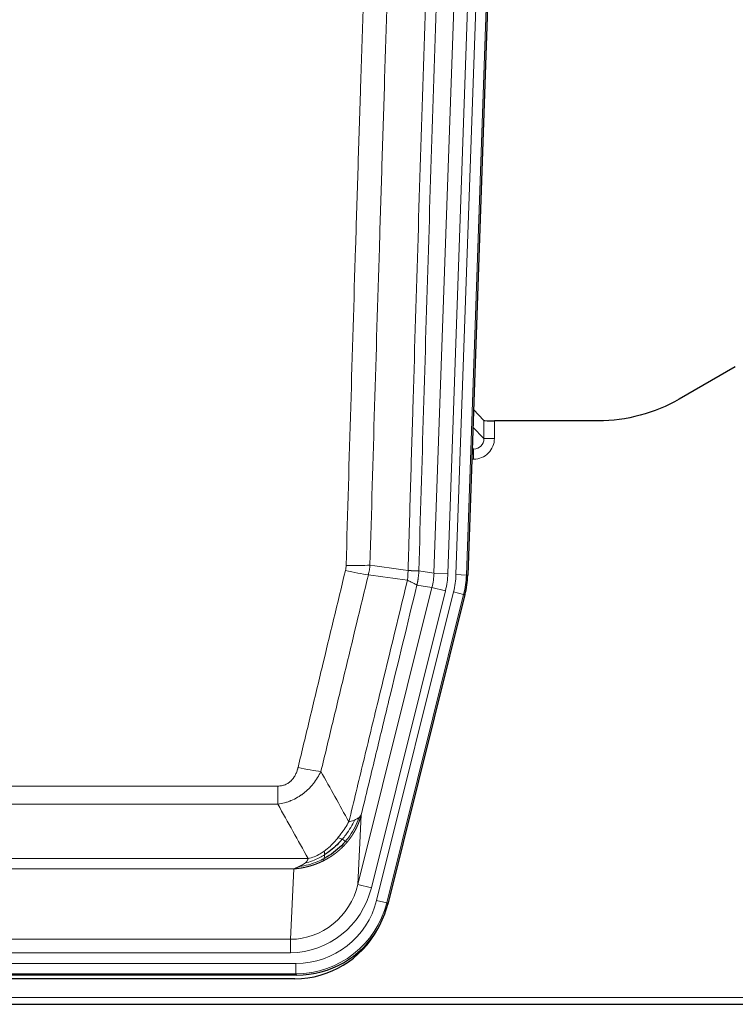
# Model space of a CAD drawing. Header units: millimetres. Extents: x 0 to 29700, y -16 to 21000.
# Tile 9 of 256: x 3370 to 3577, y 9272 to 9556. Entities that reach past the tile are written whole.
import ezdxf

# ---------------------------------------------------------------- set-up
doc = ezdxf.new("R2010")
doc.units = ezdxf.units.MM
doc.layers.add('1', color=7, linetype='Continuous', true_color=0xffffff)

msp = doc.modelspace()

# ---------------------------------------------------------------- linework, layer by layer
at = {"layer": '1', "color": 4, "linetype": 'Continuous', "lineweight": 13}
for p, q in [((3489.71, 9396.653), (3502.777, 9770.824)), ((3506.769, 9770.685), (3493.703, 9396.514)), ((3496.05, 9396.184), (3509.161, 9771.627)), ((3512.155, 9771.523), (3499.044, 9396.08)), ((3500.908, 9438.726), (3504.122, 9435.398)), ((3504.122, 9435.398), (3504.112, 9440.629)), ((3507.11, 9440.528), (3507.121, 9435.48)), ((3501.13, 9432.391), (3500.703, 9432.833)), ((3500.687, 9432.391), (3501.13, 9432.391)), ((3501.13, 9432.391), (3501.13, 9429.471)), ((3501.13, 9429.471), (3500.585, 9429.471)), ((3485.334, 9397.268), (3489.71, 9396.653)), ((3489.71, 9396.653), (3493.703, 9396.514)), ((3499.044, 9396.08), (3496.05, 9396.184)), ((3499.044, 9396.08), (3499.417, 9396.027)), ((3489.129, 9392.519), (3484.778, 9393.13)), ((3467.777, 9306.881), (3489.129, 9392.519)), ((3471.653, 9305.914), (3493.005, 9391.552)), ((3473.179, 9302.288), (3495.352, 9391.222)), ((3498.259, 9390.498), (3476.085, 9301.563)), ((3489.129, 9392.519), (3493.005, 9391.552)), ((3498.259, 9390.498), (3495.352, 9391.222)), ((3498.633, 9390.445), (3498.259, 9390.498)), ((3239.342, 9335.235), (3444.684, 9335.235)), ((3444.684, 9329.994), (3444.684, 9335.235)), ((3444.684, 9329.994), (3239.342, 9329.994)), ((3468.735, 9326.936), (3467.777, 9306.881)), ((3230.61, 9314.375), (3453.416, 9314.375)), ((3449.303, 9311.345), (3234.723, 9311.345)), ((3448.335, 9291.066), (3449.303, 9311.345)), ((3471.653, 9305.914), (3467.777, 9306.881)), ((3476.085, 9301.563), (3473.179, 9302.288)), ((3476.085, 9301.563), (3476.378, 9301.188)), ((3235.692, 9291.066), (3448.335, 9291.066)), ((3448.335, 9287.202), (3448.335, 9291.066)), ((3448.335, 9287.202), (3235.692, 9287.202)), ((3234.103, 9284.119), (3449.923, 9284.119)), ((3449.923, 9281.123), (3449.923, 9284.119)), ((3449.923, 9281.123), (3234.103, 9281.123)), ((3450.216, 9280.748), (3449.923, 9281.123)), ((3098.013, 9274.262), (3586.013, 9274.262))]:
    msp.add_line(p, q, dxfattribs=at)
at = {"layer": '1', "color": 2, "linetype": 'Continuous', "lineweight": 25}
for p, q in [((3512.535, 9771.672), (3499.417, 9396.027)), ((3576.557, 9456.14), (3560.393, 9446.798)), ((3504.112, 9440.629), (3501.084, 9443.764)), ((3537.013, 9440.528), (3507.11, 9440.528)), ((3498.633, 9390.445), (3476.378, 9301.188)), ((3450.216, 9280.748), (3233.81, 9280.748)), ((3449.625, 9279.705), (3234.402, 9279.705)), ((3098.013, 9272.315), (3586.013, 9272.315))]:
    msp.add_line(p, q, dxfattribs=at)
for centre, major_axis, ratio, start_param, end_param in [((3507.11, 9440.633), (3, 0), 0.0349646, 3.1753451, 4.712515), ((3472.397, 9396.978, 0), (-26.774, 3.763), 0.9986144, 3.0370169, 3.2461684), ((3450.159, 9307.785, 0), (-16.66, 21.323), 0.9977958, 3.5187977, 3.8037475), ((3449.599, 9306.721), (-16.639, 21.297), 0.9990195, 2.4788434, 3.5628372), ((3450.159, 9307.785, 0), (-16.66, 21.323), 0.9977958, 2.4794378, 3.5187977)]:
    msp.add_ellipse(centre, major_axis=major_axis, ratio=ratio, start_param=start_param, end_param=end_param, dxfattribs=at)
at = {"layer": '1', "color": 4, "linetype": 'Continuous', "lineweight": 13}
for centre, major_axis, ratio, start_param, end_param in [((3501.117, 9435.48), (3.237, -5.067), 0.9977321, 5.7157535, 7.2865499), ((3501.117, 9435.402), (1.726, -2.474), 0.9943829, 5.6754356, 7.2462319), ((3507.121, 9435.402), (-3, -0.006), 0.0261769, 4.7123351, 6.249505), ((3464.38, 9399.973), (-9.996, 0.288), 0.1133347, 1.5740649, 2.3314742), ((3464.193, 9398.567), (-9.719, 2.353), 0.1107863, 1.5976112, 2.3432486), ((3469.685, 9397.36), (19.844, -2.789), 0.9980617, 6.1786096, 6.387761), ((3469.685, 9397.36), (23.799, -3.345), 0.9986144, 6.1786096, 6.387761), ((3472.032, 9397.03, 0), (-23.799, 3.345), 0.9986144, 3.0370169, 3.2461684), ((3472.032, 9397.03), (26.766, -3.762), 0.9989218, 6.1786096, 6.387761), ((3450.531, 9341.993), (9.722, -2.342), 0.1329353, 4.744395, 5.4873531), ((3448.414, 9312.049), (-1.001, -20.961), 0.9530564, 0.0460885, 1.3674009), ((3448.414, 9312.049, 0), (-1.185, -24.82), 0.9658521, 0.0460885, 1.3674009), ((3449.872, 9308.152, 0), (-14.809, 18.954), 0.9977958, 2.4794378, 3.8037475), ((3449.872, 9308.152), (16.651, -21.313), 0.9982842, 5.6210305, 6.9453401)]:
    msp.add_ellipse(centre, major_axis=major_axis, ratio=ratio, start_param=start_param, end_param=end_param, dxfattribs=at)
for points, knots in [([(3482.245, 9397.399), (3482.3, 9399.332), (3482.356, 9401.266), (3482.468, 9405.133), (3482.637, 9410.935), (3483.032, 9424.476), (3483.376, 9436.088), (3484.069, 9459.321), (3485.009, 9490.321), (3486.468, 9536.885), (3487.472, 9567.971), (3488.046, 9585.469), (3488.11, 9587.414), (3488.238, 9591.303), (3488.43, 9597.136), (3488.882, 9610.749), (3489.273, 9622.42), (3489.602, 9632.147), (3489.668, 9634.092), (3489.8, 9637.983), (3489.998, 9643.819), (3490.463, 9657.436), (3490.866, 9669.107), (3491.677, 9692.447), (3492.775, 9723.566), (3493.902, 9754.678), (3494.474, 9770.233)], [0, 0, 0, 0, 0.015625, 0.015625, 0.03125, 0.0625, 0.125, 0.125, 0.25, 0.375, 0.5, 0.5, 0.515625, 0.515625, 0.53125, 0.5625, 0.625, 0.625, 0.640625, 0.640625, 0.65625, 0.6875, 0.75, 0.75, 0.875, 1, 1, 1, 1]), ([(3497.529, 9768.757), (3496.959, 9753.258), (3495.835, 9722.257), (3494.741, 9691.25), (3493.931, 9667.993), (3493.529, 9656.364), (3493.066, 9642.795), (3492.868, 9636.98), (3492.736, 9633.103), (3492.671, 9631.165), (3492.343, 9621.473), (3491.953, 9609.845), (3491.502, 9596.281), (3491.311, 9590.468), (3491.183, 9586.593), (3491.119, 9584.656), (3490.547, 9567.221), (3489.545, 9536.247), (3488.091, 9489.852), (3486.684, 9443.522), (3485.779, 9412.679), (3485.334, 9397.268)], [0, 0, 0, 0, 0.125, 0.25, 0.25, 0.3125, 0.34375, 0.359375, 0.359375, 0.375, 0.375, 0.4375, 0.46875, 0.484375, 0.484375, 0.5, 0.5, 0.625, 0.75, 0.875, 1, 1, 1, 1]), ([(3464.38, 9398.839), (3464.818, 9414.077), (3465.708, 9444.577), (3466.629, 9475.125), (3467.331, 9498.054), (3467.567, 9505.7), (3468.043, 9520.997), (3468.282, 9528.649), (3469.008, 9551.613), (3469.499, 9566.929), (3470.123, 9586.083), (3470.248, 9589.914), (3470.499, 9597.575), (3470.877, 9609.068), (3471.26, 9620.56), (3472.031, 9643.545), (3473.073, 9674.192), (3474.68, 9720.164), (3475.781, 9750.813), (3476.339, 9766.137)], [0, 0, 0, 0, 0.125, 0.25, 0.25, 0.3125, 0.3125, 0.375, 0.375, 0.5, 0.5, 0.53125, 0.53125, 0.5625, 0.625, 0.625, 0.75, 0.875, 1, 1, 1, 1]), ([(3483.222, 9765.794), (3482.664, 9750.488), (3481.562, 9719.878), (3479.952, 9673.963), (3478.908, 9643.354), (3478.137, 9620.398), (3477.754, 9608.92), (3477.375, 9597.442), (3477.123, 9589.79), (3476.998, 9585.964), (3476.373, 9566.834), (3475.881, 9551.537), (3475.155, 9528.602), (3474.915, 9520.959), (3474.439, 9505.681), (3474.202, 9498.044), (3473.499, 9475.144), (3472.577, 9444.635), (3471.686, 9414.173), (3471.248, 9398.954)], [0, 0, 0, 0, 0.125, 0.25, 0.375, 0.375, 0.4375, 0.46875, 0.46875, 0.5, 0.5, 0.625, 0.625, 0.6875, 0.6875, 0.75, 0.75, 0.875, 1, 1, 1, 1]), ([(3464.38, 9398.839), (3464.373, 9398.601), (3464.354, 9398.364), (3464.292, 9397.893), (3464.249, 9397.66), (3464.193, 9397.428)], [0, 0, 0, 0, 0.5, 0.5, 1, 1, 1, 1]), ([(3450.531, 9340.626), (3451.665, 9345.353), (3452.801, 9350.083), (3455.073, 9359.544), (3456.211, 9364.276), (3459.626, 9378.477), (3461.907, 9387.95), (3464.193, 9397.428)], [0, 0, 0, 0, 0.25, 0.25, 0.5, 0.5, 1, 1, 1, 1]), ([(3470.789, 9396.154), (3468.501, 9386.689), (3466.217, 9377.229), (3462.797, 9363.048), (3461.659, 9358.322), (3459.383, 9348.874), (3458.247, 9344.152), (3457.111, 9339.431)], [0, 0, 0, 0, 0.5, 0.5, 0.75, 0.75, 1, 1, 1, 1]), ([(3482.245, 9397.399), (3482.224, 9396.921), (3482.208, 9396.446), (3482.15, 9395.5), (3482.108, 9395.031), (3482.032, 9394.565)], [0, 0, 0, 0, 0.5, 0.5, 1, 1, 1, 1]), ([(3482.245, 9397.399), (3482.257, 9397.398), (3482.283, 9397.396), (3482.32, 9397.393), (3482.359, 9397.389), (3482.397, 9397.386), (3482.435, 9397.383), (3482.474, 9397.38), (3482.512, 9397.377), (3482.551, 9397.374), (3482.589, 9397.371), (3482.628, 9397.368), (3482.667, 9397.365), (3482.706, 9397.362), (3482.745, 9397.359), (3482.784, 9397.357), (3482.823, 9397.354), (3482.862, 9397.351), (3482.902, 9397.348), (3482.941, 9397.345), (3482.98, 9397.343), (3483.019, 9397.34), (3483.058, 9397.337), (3483.098, 9397.335), (3483.137, 9397.332), (3483.176, 9397.33), (3483.215, 9397.327), (3483.254, 9397.325), (3483.293, 9397.322), (3483.332, 9397.32), (3483.371, 9397.318), (3483.41, 9397.315), (3483.449, 9397.313), (3483.488, 9397.311), (3483.526, 9397.309), (3483.565, 9397.307), (3483.603, 9397.304), (3483.641, 9397.302), (3483.679, 9397.3), (3483.717, 9397.298), (3483.755, 9397.297), (3483.793, 9397.295), (3483.83, 9397.293), (3483.868, 9397.291), (3483.905, 9397.289), (3483.942, 9397.288), (3483.978, 9397.286), (3484.015, 9397.284), (3484.051, 9397.283), (3484.087, 9397.281), (3484.123, 9397.28), (3484.158, 9397.279), (3484.193, 9397.277), (3484.228, 9397.276), (3484.263, 9397.275), (3484.297, 9397.273), (3484.331, 9397.272), (3484.365, 9397.271), (3484.398, 9397.27), (3484.433, 9397.269), (3484.47, 9397.268), (3484.508, 9397.267), (3484.546, 9397.266), (3484.583, 9397.265), (3484.619, 9397.264), (3484.654, 9397.264), (3484.688, 9397.263), (3484.721, 9397.262), (3484.754, 9397.262), (3484.786, 9397.261), (3484.816, 9397.261), (3484.846, 9397.26), (3484.876, 9397.26), (3484.904, 9397.259), (3484.931, 9397.259), (3484.958, 9397.259), (3484.984, 9397.259), (3485.009, 9397.259), (3485.033, 9397.259), (3485.056, 9397.259), (3485.078, 9397.259), (3485.1, 9397.259), (3485.12, 9397.259), (3485.14, 9397.259), (3485.159, 9397.26), (3485.176, 9397.26), (3485.193, 9397.26), (3485.21, 9397.261), (3485.225, 9397.261), (3485.239, 9397.262), (3485.253, 9397.262), (3485.265, 9397.263), (3485.277, 9397.263), (3485.288, 9397.264), (3485.298, 9397.265), (3485.307, 9397.265), (3485.315, 9397.266), (3485.322, 9397.267), (3485.329, 9397.268), (3485.332, 9397.268), (3485.334, 9397.268)], [0, 0, 0, 0, 0.0069372, 0.0139334, 0.0209887, 0.028103, 0.0352764, 0.0425088, 0.0498003, 0.0571509, 0.0645605, 0.0720292, 0.0795569, 0.0871437, 0.0947896, 0.1024945, 0.1102584, 0.1180815, 0.1259636, 0.1339048, 0.141905, 0.1499643, 0.1580827, 0.1662601, 0.1744966, 0.1827922, 0.1911468, 0.1995605, 0.2080333, 0.2165651, 0.225156, 0.233806, 0.2425151, 0.2512832, 0.2601104, 0.2689967, 0.277942, 0.2869465, 0.29601, 0.3051325, 0.3143142, 0.3235549, 0.3328547, 0.3422136, 0.3516315, 0.3611085, 0.3706446, 0.3802398, 0.3898941, 0.3996074, 0.4093798, 0.4192113, 0.4291019, 0.4390515, 0.4490602, 0.459128, 0.4692549, 0.4794409, 0.4896859, 0.4999901, 0.5124905, 0.524991, 0.5374914, 0.5499918, 0.5624922, 0.5749926, 0.587493, 0.5999934, 0.6124937, 0.6249941, 0.6374944, 0.6499948, 0.6624951, 0.6749954, 0.6874957, 0.699996, 0.7124963, 0.7249966, 0.7374968, 0.7499971, 0.7624973, 0.7749976, 0.7874978, 0.799998, 0.8124982, 0.8249984, 0.8374986, 0.8499988, 0.8624989, 0.8749991, 0.8874992, 0.8999993, 0.9124995, 0.9249996, 0.9374997, 0.9499998, 0.9624998, 0.9749999, 0.9875, 1, 1, 1, 1]), ([(3485.334, 9397.268), (3485.334, 9397.256), (3485.332, 9397.209), (3485.329, 9397.106), (3485.322, 9396.94), (3485.31, 9396.71), (3485.291, 9396.417), (3485.263, 9396.061), (3485.221, 9395.642), (3485.177, 9395.283), (3485.139, 9395.008), (3485.113, 9394.836), (3485.087, 9394.67), (3485.06, 9394.507), (3485.033, 9394.35), (3485.005, 9394.197), (3484.977, 9394.048), (3484.949, 9393.904), (3484.92, 9393.764), (3484.891, 9393.629), (3484.863, 9393.498), (3484.834, 9393.371), (3484.806, 9393.249), (3484.787, 9393.169), (3484.778, 9393.13)], [0, 0, 0, 0, 0.0092499, 0.0337179, 0.073404, 0.128308, 0.1984299, 0.2837694, 0.3843264, 0.5001005, 0.5424888, 0.5838484, 0.6241794, 0.6634821, 0.7017567, 0.7390032, 0.7752221, 0.8104134, 0.8445775, 0.8777146, 0.909825, 0.9409091, 0.9709673, 1, 1, 1, 1]), ([(3465.179, 9324.922), (3466.576, 9330.716), (3467.976, 9336.513), (3470.778, 9348.111), (3472.181, 9353.913), (3476.395, 9371.324), (3479.21, 9382.94), (3482.032, 9394.565)], [0, 0, 0, 0, 0.25, 0.25, 0.5, 0.5, 1, 1, 1, 1]), ([(3484.778, 9393.13), (3482.092, 9382.082), (3479.412, 9371.042), (3475.401, 9354.492), (3474.066, 9348.978), (3471.398, 9337.954), (3470.066, 9332.444), (3468.735, 9326.936)], [0, 0, 0, 0, 0.5, 0.5, 0.75, 0.75, 1, 1, 1, 1]), ([(3482.032, 9394.565), (3482.441, 9394.372), (3482.814, 9394.198), (3483.472, 9393.888), (3483.758, 9393.751), (3484.229, 9393.515), (3484.415, 9393.414), (3484.679, 9393.248), (3484.756, 9393.181), (3484.778, 9393.13)], [0, 0, 0, 0, 0.25, 0.25, 0.5, 0.5, 0.75, 0.75, 1, 1, 1, 1]), ([(3450.531, 9340.626), (3450.51, 9340.538), (3450.488, 9340.451), (3450.442, 9340.277), (3450.418, 9340.19), (3450.343, 9339.931), (3450.288, 9339.76), (3450.17, 9339.422), (3450.107, 9339.255), (3449.97, 9338.925), (3449.897, 9338.762), (3449.74, 9338.441), (3449.656, 9338.283), (3449.52, 9338.049), (3449.474, 9337.972), (3449.377, 9337.819), (3449.327, 9337.743), (3449.174, 9337.519), (3449.066, 9337.375), (3448.838, 9337.096), (3448.718, 9336.962), (3448.529, 9336.769), (3448.431, 9336.674), (3448.33, 9336.583), (3448.262, 9336.523), (3448.228, 9336.493), (3448.053, 9336.347), (3447.909, 9336.239), (3447.462, 9335.936), (3447.145, 9335.767), (3446.725, 9335.597), (3446.64, 9335.565), (3446.467, 9335.506), (3446.38, 9335.479), (3446.118, 9335.404), (3445.942, 9335.363), (3445.588, 9335.298), (3445.409, 9335.274), (3445.049, 9335.243), (3444.867, 9335.235), (3444.684, 9335.235)], [0, 0, 0, 0, 0.03125, 0.03125, 0.0625, 0.0625, 0.125, 0.125, 0.1875, 0.1875, 0.25, 0.25, 0.3125, 0.3125, 0.34375, 0.34375, 0.375, 0.375, 0.4375, 0.4375, 0.5, 0.5, 0.53125, 0.546875, 0.546875, 0.5625, 0.5625, 0.625, 0.625, 0.75, 0.75, 0.78125, 0.78125, 0.8125, 0.8125, 0.875, 0.875, 0.9375, 0.9375, 1, 1, 1, 1]), ([(3457.111, 9339.431), (3456.814, 9338.82), (3456.487, 9338.228), (3455.775, 9337.084), (3455.388, 9336.532), (3454.76, 9335.736), (3454.488, 9335.411), (3454.203, 9335.095), (3454.087, 9334.969), (3454.029, 9334.907), (3453.854, 9334.721), (3453.735, 9334.599), (3453.133, 9333.998), (3452.624, 9333.549), (3451.951, 9333.027), (3451.815, 9332.925), (3451.608, 9332.775), (3451.539, 9332.726), (3451.399, 9332.628), (3451.329, 9332.579), (3450.977, 9332.341), (3450.69, 9332.16), (3449.814, 9331.646), (3449.209, 9331.342), (3448.505, 9331.044), (3448.427, 9331.012), (3448.269, 9330.948), (3448.19, 9330.917), (3447.952, 9330.825), (3447.793, 9330.767), (3447.313, 9330.6), (3446.99, 9330.5), (3446.015, 9330.229), (3445.355, 9330.091), (3444.684, 9329.994)], [0, 0, 0, 0, 0.125, 0.125, 0.25, 0.25, 0.3125, 0.328125, 0.328125, 0.34375, 0.34375, 0.375, 0.375, 0.5, 0.5, 0.53125, 0.53125, 0.546875, 0.546875, 0.5625, 0.5625, 0.625, 0.625, 0.75, 0.75, 0.765625, 0.765625, 0.78125, 0.78125, 0.8125, 0.8125, 0.875, 0.875, 1, 1, 1, 1]), ([(3465.179, 9324.922), (3464.486, 9323.782), (3463.719, 9322.593), (3462.592, 9321.063), (3462.302, 9320.685), (3462.003, 9320.315)], [0, 0, 0, 0, 0.75, 0.75, 1, 1, 1, 1]), ([(3466.886, 9325.481), (3466.187, 9324.016), (3465.316, 9322.561), (3463.956, 9320.743), (3463.599, 9320.298), (3463.228, 9319.866)], [0, 0, 0, 0, 0.75, 0.75, 1, 1, 1, 1]), ([(3468.096, 9326.153), (3467.484, 9324.34), (3466.588, 9322.561), (3465.058, 9320.379), (3464.648, 9319.85), (3464.213, 9319.339)], [0, 0, 0, 0, 0.75, 0.75, 1, 1, 1, 1]), ([(3468.735, 9326.936), (3468.729, 9326.913), (3468.717, 9326.867), (3468.699, 9326.799), (3468.681, 9326.731), (3468.663, 9326.663), (3468.644, 9326.596), (3468.625, 9326.528), (3468.606, 9326.461), (3468.587, 9326.395), (3468.568, 9326.329), (3468.548, 9326.263), (3468.529, 9326.197), (3468.509, 9326.131), (3468.489, 9326.066), (3468.469, 9326.001), (3468.449, 9325.937), (3468.428, 9325.873), (3468.408, 9325.809), (3468.387, 9325.745), (3468.366, 9325.682), (3468.345, 9325.618), (3468.324, 9325.556), (3468.303, 9325.493), (3468.282, 9325.431), (3468.26, 9325.369), (3468.239, 9325.308), (3468.217, 9325.246), (3468.195, 9325.185), (3468.173, 9325.124), (3468.151, 9325.064), (3468.129, 9325.004), (3468.107, 9324.944), (3468.084, 9324.884), (3468.062, 9324.825), (3468.039, 9324.766), (3468.016, 9324.708), (3467.993, 9324.649), (3467.97, 9324.591), (3467.947, 9324.533), (3467.924, 9324.476), (3467.901, 9324.418), (3467.878, 9324.362), (3467.854, 9324.305), (3467.831, 9324.249), (3467.807, 9324.192), (3467.784, 9324.137), (3467.76, 9324.081), (3467.736, 9324.026), (3467.712, 9323.971), (3467.688, 9323.916), (3467.664, 9323.862), (3467.64, 9323.808), (3467.616, 9323.754), (3467.592, 9323.701), (3467.568, 9323.648), (3467.544, 9323.595), (3467.519, 9323.542), (3467.495, 9323.49), (3467.47, 9323.438), (3467.446, 9323.386), (3467.421, 9323.335), (3467.397, 9323.283), (3467.372, 9323.232), (3467.347, 9323.182), (3467.323, 9323.131), (3467.298, 9323.081), (3467.273, 9323.032), (3467.248, 9322.982), (3467.223, 9322.933), (3467.198, 9322.884), (3467.174, 9322.835), (3467.149, 9322.787), (3467.124, 9322.739), (3467.099, 9322.691), (3467.074, 9322.643), (3467.049, 9322.596), (3467.024, 9322.549), (3466.999, 9322.502), (3466.974, 9322.456), (3466.949, 9322.41), (3466.923, 9322.364), (3466.898, 9322.318), (3466.873, 9322.273), (3466.848, 9322.228), (3466.823, 9322.183), (3466.798, 9322.138), (3466.773, 9322.094), (3466.748, 9322.05), (3466.723, 9322.006), (3466.698, 9321.963), (3466.673, 9321.919), (3466.648, 9321.877), (3466.623, 9321.834), (3466.598, 9321.791), (3466.573, 9321.749), (3466.548, 9321.707), (3466.523, 9321.666), (3466.498, 9321.624), (3466.473, 9321.583), (3466.448, 9321.543), (3466.423, 9321.502), (3466.398, 9321.462), (3466.374, 9321.422), (3466.349, 9321.382), (3466.324, 9321.342), (3466.3, 9321.303), (3466.275, 9321.264), (3466.25, 9321.225), (3466.226, 9321.187), (3466.201, 9321.148), (3466.177, 9321.11), (3466.152, 9321.073), (3466.128, 9321.035), (3466.104, 9320.998), (3466.079, 9320.961), (3466.055, 9320.924), (3466.031, 9320.888), (3466.007, 9320.852), (3465.983, 9320.816), (3465.958, 9320.78), (3465.935, 9320.744), (3465.911, 9320.709), (3465.887, 9320.674), (3465.863, 9320.639), (3465.839, 9320.605), (3465.816, 9320.571), (3465.792, 9320.537), (3465.768, 9320.503), (3465.745, 9320.469), (3465.722, 9320.436), (3465.698, 9320.403), (3465.675, 9320.37), (3465.652, 9320.338), (3465.629, 9320.305), (3465.606, 9320.273), (3465.583, 9320.241), (3465.56, 9320.21), (3465.537, 9320.178), (3465.514, 9320.147), (3465.492, 9320.116), (3465.469, 9320.086), (3465.447, 9320.055), (3465.424, 9320.025), (3465.402, 9319.995), (3465.38, 9319.965), (3465.358, 9319.936), (3465.336, 9319.907), (3465.314, 9319.878), (3465.292, 9319.849), (3465.27, 9319.82), (3465.248, 9319.792), (3465.227, 9319.764), (3465.205, 9319.736), (3465.184, 9319.708), (3465.163, 9319.681), (3465.142, 9319.653), (3465.121, 9319.626), (3465.1, 9319.599), (3465.079, 9319.573), (3465.058, 9319.547), (3465.037, 9319.52), (3465.017, 9319.495), (3464.996, 9319.469), (3464.976, 9319.443), (3464.956, 9319.418), (3464.936, 9319.393), (3464.916, 9319.368), (3464.896, 9319.344), (3464.876, 9319.319), (3464.856, 9319.295), (3464.837, 9319.271), (3464.818, 9319.247), (3464.798, 9319.224), (3464.779, 9319.201), (3464.76, 9319.177), (3464.741, 9319.155), (3464.722, 9319.132), (3464.71, 9319.117), (3464.703, 9319.109)], [0, 0, 0, 0, 0.0080212, 0.0160154, 0.0239827, 0.0319231, 0.0398365, 0.0477229, 0.0555824, 0.0634149, 0.0712205, 0.0789992, 0.0867509, 0.0944756, 0.1021734, 0.1098443, 0.1174881, 0.1251051, 0.1326951, 0.1402581, 0.1477942, 0.1553034, 0.1627856, 0.1702408, 0.1776691, 0.1850704, 0.1924448, 0.1997923, 0.2071128, 0.2144063, 0.2216729, 0.2289126, 0.2361253, 0.243311, 0.2504698, 0.2576016, 0.2647065, 0.2717845, 0.2788355, 0.2858595, 0.2928566, 0.2998268, 0.30677, 0.3136862, 0.3205755, 0.3274379, 0.3342733, 0.3410817, 0.3478632, 0.3546178, 0.3613454, 0.3680461, 0.3747198, 0.3813665, 0.3879863, 0.3945792, 0.4011451, 0.4076841, 0.4141961, 0.4206811, 0.4271393, 0.4335704, 0.4399746, 0.4463519, 0.4527022, 0.4590256, 0.465322, 0.4715915, 0.477834, 0.4840496, 0.4902382, 0.4963999, 0.5025346, 0.5086424, 0.5147232, 0.5207771, 0.526804, 0.532804, 0.5387771, 0.5447232, 0.5506423, 0.5565345, 0.5623997, 0.568238, 0.5740494, 0.5798338, 0.5855912, 0.5913217, 0.5970253, 0.6027019, 0.6083515, 0.6139742, 0.61957, 0.6251388, 0.6306807, 0.6361956, 0.6416836, 0.6471446, 0.6525787, 0.6579858, 0.663366, 0.6687192, 0.6740455, 0.6793448, 0.6846172, 0.6898627, 0.6950812, 0.7002727, 0.7054373, 0.710575, 0.7156857, 0.7207694, 0.7258262, 0.7308561, 0.735859, 0.740835, 0.745784, 0.7507061, 0.7556012, 0.7604694, 0.7653107, 0.7701249, 0.7749123, 0.7796727, 0.7844061, 0.7891127, 0.7937922, 0.7984448, 0.8030705, 0.8076692, 0.812241, 0.8167858, 0.8213037, 0.8257947, 0.8302587, 0.8346957, 0.8391058, 0.843489, 0.8478452, 0.8521745, 0.8564768, 0.8607522, 0.8650006, 0.8692221, 0.8734166, 0.8775842, 0.8817249, 0.8858386, 0.8899254, 0.8939852, 0.8980181, 0.902024, 0.906003, 0.909955, 0.9138802, 0.9177783, 0.9216495, 0.9254938, 0.9293111, 0.9331015, 0.936865, 0.9406015, 0.944311, 0.9479937, 0.9516493, 0.9552781, 0.9588799, 0.9624547, 0.9660026, 0.9695236, 0.9730176, 0.9764847, 0.9799249, 0.9833381, 0.9867243, 0.9900837, 0.993416, 0.9967215, 1, 1, 1, 1]), ([(3466.886, 9325.481), (3466.763, 9325.43), (3466.635, 9325.38), (3466.302, 9325.258), (3466.092, 9325.187), (3465.65, 9325.051), (3465.419, 9324.985), (3465.179, 9324.922)], [0, 0, 0, 0, 0.25, 0.25, 0.625, 0.625, 1, 1, 1, 1]), ([(3468.096, 9326.153), (3468.057, 9326.123), (3468.017, 9326.093), (3467.849, 9325.974), (3467.71, 9325.887), (3467.407, 9325.719), (3467.242, 9325.638), (3467.007, 9325.533), (3466.947, 9325.507), (3466.886, 9325.481)], [0, 0, 0, 0, 0.125, 0.125, 0.5, 0.5, 0.875, 0.875, 1, 1, 1, 1]), ([(3468.735, 9326.936), (3468.651, 9326.727), (3468.509, 9326.528), (3468.246, 9326.276), (3468.174, 9326.214), (3468.096, 9326.153)], [0, 0, 0, 0, 0.75, 0.75, 1, 1, 1, 1]), ([(3462.003, 9320.315), (3461.854, 9320.13), (3461.702, 9319.947), (3461.088, 9319.224), (3460.608, 9318.702), (3459.614, 9317.721), (3459.1, 9317.262), (3458.393, 9316.703), (3458.214, 9316.567), (3458.034, 9316.437)], [0, 0, 0, 0, 0.125, 0.125, 0.5, 0.5, 0.875, 0.875, 1, 1, 1, 1]), ([(3463.228, 9319.866), (3463.129, 9319.915), (3463.027, 9319.962), (3462.771, 9320.076), (3462.613, 9320.14), (3462.303, 9320.247), (3462.149, 9320.29), (3462.003, 9320.315)], [0, 0, 0, 0, 0.25, 0.25, 0.625, 0.625, 1, 1, 1, 1]), ([(3464.213, 9319.339), (3464.182, 9319.356), (3464.15, 9319.374), (3464.016, 9319.449), (3463.903, 9319.512), (3463.653, 9319.648), (3463.517, 9319.721), (3463.326, 9319.818), (3463.277, 9319.842), (3463.228, 9319.866)], [0, 0, 0, 0, 0.125, 0.125, 0.5, 0.5, 0.875, 0.875, 1, 1, 1, 1]), ([(3464.703, 9319.109), (3464.632, 9319.122), (3464.533, 9319.167), (3464.331, 9319.274), (3464.275, 9319.305), (3464.213, 9319.339)], [0, 0, 0, 0, 0.75, 0.75, 1, 1, 1, 1]), ([(3458.034, 9316.437), (3457.673, 9316.176), (3457.306, 9315.934), (3455.812, 9315.053), (3454.636, 9314.588), (3453.416, 9314.375)], [0, 0, 0, 0, 0.25, 0.25, 1, 1, 1, 1]), ([(3464.703, 9319.109), (3464.689, 9319.092), (3464.659, 9319.057), (3464.615, 9319.004), (3464.571, 9318.952), (3464.526, 9318.9), (3464.482, 9318.848), (3464.437, 9318.796), (3464.393, 9318.745), (3464.348, 9318.694), (3464.303, 9318.643), (3464.258, 9318.592), (3464.213, 9318.542), (3464.167, 9318.492), (3464.122, 9318.442), (3464.077, 9318.392), (3464.031, 9318.342), (3463.985, 9318.293), (3463.94, 9318.244), (3463.894, 9318.195), (3463.848, 9318.146), (3463.802, 9318.097), (3463.756, 9318.049), (3463.71, 9318.001), (3463.664, 9317.953), (3463.617, 9317.906), (3463.571, 9317.858), (3463.524, 9317.811), (3463.478, 9317.764), (3463.431, 9317.717), (3463.385, 9317.671), (3463.338, 9317.624), (3463.291, 9317.578), (3463.244, 9317.532), (3463.197, 9317.487), (3463.15, 9317.441), (3463.103, 9317.396), (3463.056, 9317.351), (3463.008, 9317.306), (3462.961, 9317.262), (3462.914, 9317.217), (3462.866, 9317.173), (3462.819, 9317.129), (3462.771, 9317.085), (3462.724, 9317.042), (3462.676, 9316.999), (3462.628, 9316.955), (3462.58, 9316.913), (3462.532, 9316.87), (3462.485, 9316.827), (3462.437, 9316.785), (3462.389, 9316.743), (3462.341, 9316.701), (3462.292, 9316.66), (3462.244, 9316.618), (3462.196, 9316.577), (3462.148, 9316.536), (3462.1, 9316.495), (3462.051, 9316.455), (3462.003, 9316.415), (3461.954, 9316.374), (3461.906, 9316.334), (3461.857, 9316.295), (3461.809, 9316.255), (3461.76, 9316.216), (3461.712, 9316.177), (3461.663, 9316.138), (3461.614, 9316.099), (3461.566, 9316.061), (3461.517, 9316.022), (3461.468, 9315.984), (3461.419, 9315.946), (3461.371, 9315.909), (3461.322, 9315.871), (3461.273, 9315.834), (3461.224, 9315.797), (3461.175, 9315.76), (3461.126, 9315.723), (3461.077, 9315.687), (3461.028, 9315.651), (3460.979, 9315.615), (3460.93, 9315.579), (3460.881, 9315.543), (3460.832, 9315.508), (3460.783, 9315.472), (3460.734, 9315.437), (3460.685, 9315.402), (3460.636, 9315.368), (3460.587, 9315.333), (3460.538, 9315.299), (3460.488, 9315.265), (3460.439, 9315.231), (3460.39, 9315.197), (3460.341, 9315.164), (3460.292, 9315.13), (3460.243, 9315.097), (3460.193, 9315.064), (3460.144, 9315.031), (3460.095, 9314.999), (3460.046, 9314.967), (3459.997, 9314.934), (3459.948, 9314.902), (3459.898, 9314.871), (3459.849, 9314.839), (3459.8, 9314.808), (3459.751, 9314.776), (3459.702, 9314.745), (3459.652, 9314.714), (3459.603, 9314.684), (3459.554, 9314.653), (3459.505, 9314.623), (3459.456, 9314.593), (3459.407, 9314.563), (3459.358, 9314.533), (3459.309, 9314.504), (3459.26, 9314.474), (3459.21, 9314.445), (3459.161, 9314.416), (3459.112, 9314.387), (3459.063, 9314.358), (3459.014, 9314.33), (3458.965, 9314.302), (3458.916, 9314.274), (3458.867, 9314.246), (3458.819, 9314.218), (3458.77, 9314.19), (3458.721, 9314.163), (3458.672, 9314.136), (3458.623, 9314.109), (3458.574, 9314.082), (3458.525, 9314.055), (3458.477, 9314.028), (3458.428, 9314.002), (3458.379, 9313.976), (3458.331, 9313.95), (3458.282, 9313.924), (3458.233, 9313.898), (3458.185, 9313.873), (3458.136, 9313.847), (3458.088, 9313.822), (3458.039, 9313.797), (3457.991, 9313.772), (3457.942, 9313.748), (3457.894, 9313.723), (3457.846, 9313.699), (3457.797, 9313.675), (3457.749, 9313.651), (3457.717, 9313.635), (3457.701, 9313.627)], [0, 0, 0, 0, 0.0076941, 0.0153765, 0.0230472, 0.0307061, 0.0383534, 0.045989, 0.0536129, 0.061225, 0.0688255, 0.0764143, 0.0839914, 0.0915567, 0.0991104, 0.1066524, 0.1141827, 0.1217013, 0.1292082, 0.1367034, 0.1441869, 0.1516588, 0.1591189, 0.1665674, 0.1740041, 0.1814292, 0.1888426, 0.1962444, 0.2036344, 0.2110128, 0.2183794, 0.2257344, 0.2330778, 0.2404094, 0.2477294, 0.2550377, 0.2623343, 0.2696193, 0.2768926, 0.2841542, 0.2914041, 0.2986424, 0.305869, 0.313084, 0.3202872, 0.3274789, 0.3346588, 0.3418271, 0.3489838, 0.3561287, 0.3632621, 0.3703837, 0.3774937, 0.3845921, 0.3916788, 0.3987539, 0.4058173, 0.412869, 0.4199092, 0.4269376, 0.4339544, 0.4409596, 0.4479532, 0.454935, 0.4619053, 0.4688639, 0.4758109, 0.4827462, 0.4896699, 0.496582, 0.5034825, 0.5103713, 0.5172485, 0.524114, 0.5309679, 0.5378102, 0.5446409, 0.55146, 0.5582674, 0.5650632, 0.5718474, 0.57862, 0.5853809, 0.5921303, 0.598868, 0.6055941, 0.6123087, 0.6190116, 0.6257029, 0.6323825, 0.6390506, 0.6457071, 0.652352, 0.6589853, 0.665607, 0.672217, 0.6788155, 0.6854024, 0.6919777, 0.6985414, 0.7050935, 0.7116341, 0.718163, 0.7246804, 0.7311862, 0.7376804, 0.744163, 0.750634, 0.7570935, 0.7635413, 0.7699776, 0.7764024, 0.7828155, 0.7892171, 0.7956072, 0.8019856, 0.8083525, 0.8147079, 0.8210516, 0.8273839, 0.8337045, 0.8400136, 0.8463112, 0.8525972, 0.8588716, 0.8651345, 0.8713859, 0.8776257, 0.8838539, 0.8900706, 0.8962758, 0.9024695, 0.9086516, 0.9148221, 0.9209812, 0.9271287, 0.9332646, 0.9393891, 0.945502, 0.9516034, 0.9576933, 0.9637717, 0.9698385, 0.9758938, 0.9819376, 0.9879699, 0.9939907, 1, 1, 1, 1]), ([(3458.184, 9315.455), (3458.186, 9315.553), (3458.184, 9315.65), (3458.171, 9315.884), (3458.155, 9316.018), (3458.107, 9316.255), (3458.074, 9316.358), (3458.034, 9316.437)], [0, 0, 0, 0, 0.25, 0.25, 0.625, 0.625, 1, 1, 1, 1]), ([(3457.701, 9313.627), (3457.679, 9313.616), (3457.636, 9313.595), (3457.571, 9313.563), (3457.506, 9313.532), (3457.441, 9313.501), (3457.376, 9313.47), (3457.31, 9313.439), (3457.245, 9313.409), (3457.18, 9313.378), (3457.115, 9313.348), (3457.05, 9313.319), (3456.985, 9313.289), (3456.92, 9313.26), (3456.854, 9313.231), (3456.789, 9313.202), (3456.724, 9313.174), (3456.659, 9313.146), (3456.594, 9313.118), (3456.528, 9313.09), (3456.463, 9313.063), (3456.398, 9313.035), (3456.333, 9313.008), (3456.267, 9312.982), (3456.202, 9312.955), (3456.137, 9312.929), (3456.072, 9312.903), (3456.006, 9312.877), (3455.941, 9312.851), (3455.876, 9312.826), (3455.811, 9312.801), (3455.746, 9312.776), (3455.68, 9312.751), (3455.615, 9312.727), (3455.55, 9312.703), (3455.485, 9312.679), (3455.42, 9312.655), (3455.354, 9312.631), (3455.289, 9312.608), (3455.224, 9312.585), (3455.159, 9312.562), (3455.094, 9312.54), (3455.029, 9312.517), (3454.964, 9312.495), (3454.899, 9312.473), (3454.834, 9312.452), (3454.769, 9312.43), (3454.704, 9312.409), (3454.639, 9312.388), (3454.574, 9312.367), (3454.509, 9312.347), (3454.445, 9312.326), (3454.38, 9312.306), (3454.315, 9312.286), (3454.25, 9312.267), (3454.185, 9312.247), (3454.121, 9312.228), (3454.056, 9312.209), (3453.991, 9312.19), (3453.927, 9312.171), (3453.862, 9312.153), (3453.798, 9312.135), (3453.733, 9312.117), (3453.669, 9312.099), (3453.605, 9312.082), (3453.54, 9312.064), (3453.476, 9312.047), (3453.412, 9312.03), (3453.347, 9312.014), (3453.283, 9311.997), (3453.219, 9311.981), (3453.155, 9311.965), (3453.091, 9311.949), (3453.027, 9311.933), (3452.963, 9311.918), (3452.899, 9311.903), (3452.835, 9311.888), (3452.771, 9311.873), (3452.708, 9311.858), (3452.644, 9311.844), (3452.58, 9311.83), (3452.517, 9311.816), (3452.453, 9311.802), (3452.39, 9311.788), (3452.326, 9311.775), (3452.263, 9311.762), (3452.2, 9311.749), (3452.136, 9311.736), (3452.073, 9311.723), (3452.01, 9311.711), (3451.947, 9311.698), (3451.884, 9311.686), (3451.821, 9311.675), (3451.758, 9311.663), (3451.695, 9311.651), (3451.633, 9311.64), (3451.57, 9311.629), (3451.507, 9311.618), (3451.445, 9311.607), (3451.382, 9311.597), (3451.32, 9311.587), (3451.258, 9311.576), (3451.195, 9311.566), (3451.133, 9311.557), (3451.071, 9311.547), (3451.009, 9311.538), (3450.947, 9311.528), (3450.885, 9311.519), (3450.823, 9311.511), (3450.761, 9311.502), (3450.7, 9311.493), (3450.638, 9311.485), (3450.577, 9311.477), (3450.515, 9311.469), (3450.454, 9311.461), (3450.393, 9311.453), (3450.331, 9311.446), (3450.27, 9311.439), (3450.209, 9311.432), (3450.148, 9311.425), (3450.087, 9311.418), (3450.026, 9311.411), (3449.966, 9311.405), (3449.905, 9311.399), (3449.844, 9311.393), (3449.784, 9311.387), (3449.724, 9311.381), (3449.663, 9311.375), (3449.603, 9311.37), (3449.543, 9311.365), (3449.483, 9311.36), (3449.423, 9311.355), (3449.363, 9311.35), (3449.323, 9311.347), (3449.303, 9311.345)], [0, 0, 0, 0, 0.0081592, 0.0163092, 0.0244501, 0.0325819, 0.0407045, 0.0488181, 0.0569225, 0.0650178, 0.0731041, 0.0811812, 0.0892493, 0.0973083, 0.1053581, 0.113399, 0.1214307, 0.1294534, 0.137467, 0.1454716, 0.1534671, 0.1614536, 0.169431, 0.1773994, 0.1853588, 0.1933091, 0.2012504, 0.2091827, 0.217106, 0.2250203, 0.2329256, 0.2408219, 0.2487092, 0.2565875, 0.2644568, 0.2723172, 0.2801686, 0.288011, 0.2958444, 0.303669, 0.3114845, 0.3192911, 0.3270888, 0.3348775, 0.3426574, 0.3504282, 0.3581902, 0.3659433, 0.3736874, 0.3814227, 0.389149, 0.3968665, 0.4045751, 0.4122748, 0.4199656, 0.4276476, 0.4353206, 0.4429849, 0.4506403, 0.4582868, 0.4659245, 0.4735534, 0.4811734, 0.4887846, 0.496387, 0.5039805, 0.5115653, 0.5191413, 0.5267084, 0.5342668, 0.5418164, 0.5493572, 0.5568893, 0.5644125, 0.5719271, 0.5794328, 0.5869298, 0.5944181, 0.6018976, 0.6093684, 0.6168305, 0.6242839, 0.6317285, 0.6391644, 0.6465917, 0.6540102, 0.6614201, 0.6688212, 0.6762137, 0.6835975, 0.6909727, 0.6983392, 0.705697, 0.7130462, 0.7203868, 0.7277187, 0.735042, 0.7423567, 0.7496628, 0.7569603, 0.7642491, 0.7715294, 0.7788011, 0.7860642, 0.7933187, 0.8005646, 0.807802, 0.8150309, 0.8222512, 0.8294629, 0.8366661, 0.8438608, 0.851047, 0.8582246, 0.8653938, 0.8725544, 0.8797065, 0.8868502, 0.8939854, 0.9011121, 0.9082303, 0.9153401, 0.9224414, 0.9295343, 0.9366187, 0.9436947, 0.9507623, 0.9578214, 0.9648722, 0.9719145, 0.9789485, 0.985974, 0.9929912, 1, 1, 1, 1]), ([(3458.015, 9314.339), (3457.437, 9314.029), (3456.85, 9313.748), (3454.476, 9312.742), (3452.646, 9312.26), (3450.874, 9312.037)], [0, 0, 0, 0, 0.25, 0.25, 1, 1, 1, 1]), ([(3458.184, 9315.455), (3457.727, 9315.163), (3457.263, 9314.892), (3455.392, 9313.898), (3453.956, 9313.357), (3452.545, 9313.037)], [0, 0, 0, 0, 0.25, 0.25, 1, 1, 1, 1]), ([(3452.545, 9313.037), (3452.553, 9313.044), (3452.569, 9313.057), (3452.593, 9313.076), (3452.616, 9313.096), (3452.639, 9313.116), (3452.662, 9313.136), (3452.684, 9313.156), (3452.706, 9313.175), (3452.728, 9313.195), (3452.749, 9313.215), (3452.77, 9313.235), (3452.791, 9313.255), (3452.811, 9313.275), (3452.831, 9313.295), (3452.85, 9313.315), (3452.87, 9313.336), (3452.889, 9313.356), (3452.907, 9313.376), (3452.926, 9313.396), (3452.944, 9313.416), (3452.961, 9313.436), (3452.979, 9313.457), (3452.996, 9313.477), (3453.012, 9313.497), (3453.029, 9313.517), (3453.045, 9313.538), (3453.06, 9313.558), (3453.076, 9313.578), (3453.091, 9313.599), (3453.106, 9313.619), (3453.12, 9313.639), (3453.134, 9313.66), (3453.148, 9313.68), (3453.161, 9313.701), (3453.174, 9313.721), (3453.187, 9313.741), (3453.199, 9313.762), (3453.211, 9313.782), (3453.223, 9313.803), (3453.234, 9313.823), (3453.245, 9313.844), (3453.256, 9313.864), (3453.266, 9313.884), (3453.276, 9313.905), (3453.286, 9313.925), (3453.295, 9313.946), (3453.304, 9313.966), (3453.313, 9313.987), (3453.322, 9314.007), (3453.33, 9314.028), (3453.337, 9314.048), (3453.345, 9314.069), (3453.352, 9314.089), (3453.359, 9314.11), (3453.365, 9314.13), (3453.371, 9314.151), (3453.377, 9314.171), (3453.382, 9314.192), (3453.387, 9314.212), (3453.392, 9314.232), (3453.396, 9314.253), (3453.401, 9314.273), (3453.404, 9314.294), (3453.408, 9314.314), (3453.411, 9314.334), (3453.414, 9314.355), (3453.415, 9314.368), (3453.416, 9314.375)], [0, 0, 0, 0, 0.0185022, 0.0368847, 0.0551481, 0.073293, 0.0913199, 0.1092294, 0.1270222, 0.1446988, 0.1622598, 0.1797059, 0.1970378, 0.2142561, 0.2313614, 0.2483544, 0.265236, 0.2820066, 0.2986672, 0.3152184, 0.331661, 0.3479958, 0.3642235, 0.380345, 0.3963611, 0.4122725, 0.4280803, 0.4437851, 0.459388, 0.4748898, 0.4902915, 0.5055939, 0.5207981, 0.535905, 0.5509156, 0.565831, 0.5806521, 0.5953801, 0.6100159, 0.6245607, 0.6390157, 0.6533819, 0.6676604, 0.6818526, 0.6959596, 0.7099825, 0.7239227, 0.7377815, 0.75156, 0.7652597, 0.7788818, 0.7924277, 0.8058989, 0.8192966, 0.8326224, 0.8458776, 0.8590638, 0.8721825, 0.8852351, 0.8982233, 0.9111485, 0.9240124, 0.9368166, 0.9495628, 0.9622525, 0.9748874, 0.9874694, 1, 1, 1, 1]), ([(3457.701, 9313.627), (3457.734, 9313.685), (3457.773, 9313.754), (3457.855, 9313.916), (3457.898, 9314.009), (3457.965, 9314.183), (3457.991, 9314.259), (3458.015, 9314.339)], [0, 0, 0, 0, 0.375, 0.375, 0.75, 0.75, 1, 1, 1, 1]), ([(3458.015, 9314.339), (3458.027, 9314.379), (3458.039, 9314.42), (3458.084, 9314.589), (3458.113, 9314.726), (3458.156, 9315.01), (3458.171, 9315.159), (3458.182, 9315.357), (3458.183, 9315.406), (3458.184, 9315.455)], [0, 0, 0, 0, 0.125, 0.125, 0.5, 0.5, 0.875, 0.875, 1, 1, 1, 1]), ([(3449.303, 9311.345), (3449.308, 9311.348), (3449.319, 9311.352), (3449.335, 9311.359), (3449.352, 9311.366), (3449.369, 9311.374), (3449.386, 9311.381), (3449.404, 9311.389), (3449.422, 9311.396), (3449.441, 9311.404), (3449.46, 9311.412), (3449.48, 9311.42), (3449.499, 9311.429), (3449.52, 9311.437), (3449.54, 9311.446), (3449.561, 9311.454), (3449.582, 9311.463), (3449.604, 9311.472), (3449.626, 9311.482), (3449.649, 9311.491), (3449.672, 9311.501), (3449.695, 9311.511), (3449.719, 9311.521), (3449.743, 9311.531), (3449.768, 9311.541), (3449.793, 9311.552), (3449.818, 9311.562), (3449.844, 9311.573), (3449.87, 9311.584), (3449.896, 9311.596), (3449.923, 9311.607), (3449.95, 9311.619), (3449.978, 9311.631), (3450.006, 9311.643), (3450.035, 9311.655), (3450.063, 9311.668), (3450.093, 9311.68), (3450.122, 9311.693), (3450.152, 9311.706), (3450.183, 9311.72), (3450.214, 9311.733), (3450.245, 9311.747), (3450.276, 9311.761), (3450.308, 9311.775), (3450.341, 9311.79), (3450.374, 9311.805), (3450.407, 9311.82), (3450.44, 9311.835), (3450.474, 9311.85), (3450.509, 9311.866), (3450.543, 9311.882), (3450.579, 9311.898), (3450.614, 9311.914), (3450.65, 9311.931), (3450.686, 9311.948), (3450.723, 9311.965), (3450.76, 9311.983), (3450.798, 9312.001), (3450.836, 9312.019), (3450.861, 9312.031), (3450.874, 9312.037)], [0, 0, 0, 0, 0.0121901, 0.0245516, 0.0370849, 0.0497905, 0.0626689, 0.0757204, 0.0889455, 0.1023447, 0.1159182, 0.1296666, 0.14359, 0.1576889, 0.1719636, 0.1864145, 0.2010418, 0.2158458, 0.2308268, 0.2459852, 0.261321, 0.2768347, 0.2925265, 0.3083966, 0.3244452, 0.3406727, 0.357079, 0.3736646, 0.3904296, 0.4073742, 0.4244986, 0.4418029, 0.4592875, 0.4769523, 0.4947976, 0.5128236, 0.5310305, 0.5494183, 0.5679872, 0.5867374, 0.605669, 0.6247822, 0.644077, 0.6635537, 0.6832123, 0.7030529, 0.7230758, 0.7432809, 0.7636685, 0.7842385, 0.8049912, 0.8259267, 0.8470449, 0.8683461, 0.8898303, 0.9114976, 0.9333482, 0.955382, 0.9775993, 1, 1, 1, 1]), ([(3450.874, 9312.037), (3450.888, 9312.044), (3450.916, 9312.057), (3450.958, 9312.077), (3450.998, 9312.097), (3451.038, 9312.117), (3451.076, 9312.136), (3451.114, 9312.154), (3451.15, 9312.173), (3451.185, 9312.191), (3451.219, 9312.208), (3451.253, 9312.225), (3451.285, 9312.242), (3451.316, 9312.258), (3451.346, 9312.274), (3451.375, 9312.289), (3451.403, 9312.304), (3451.429, 9312.319), (3451.455, 9312.332), (3451.48, 9312.346), (3451.504, 9312.359), (3451.526, 9312.371), (3451.548, 9312.383), (3451.568, 9312.394), (3451.588, 9312.405), (3451.606, 9312.415), (3451.623, 9312.425), (3451.64, 9312.434), (3451.655, 9312.442), (3451.669, 9312.45), (3451.682, 9312.458), (3451.694, 9312.464), (3451.705, 9312.471), (3451.715, 9312.476), (3451.724, 9312.481), (3451.732, 9312.486), (3451.739, 9312.49), (3451.745, 9312.493), (3451.749, 9312.496), (3451.762, 9312.503), (3451.783, 9312.515), (3451.811, 9312.532), (3451.84, 9312.55), (3451.868, 9312.567), (3451.896, 9312.584), (3451.924, 9312.601), (3451.951, 9312.618), (3451.978, 9312.635), (3452.005, 9312.651), (3452.031, 9312.668), (3452.057, 9312.685), (3452.083, 9312.702), (3452.108, 9312.718), (3452.133, 9312.735), (3452.158, 9312.752), (3452.182, 9312.768), (3452.206, 9312.784), (3452.23, 9312.801), (3452.253, 9312.817), (3452.276, 9312.833), (3452.299, 9312.849), (3452.321, 9312.865), (3452.343, 9312.881), (3452.365, 9312.897), (3452.386, 9312.913), (3452.407, 9312.929), (3452.428, 9312.945), (3452.448, 9312.96), (3452.468, 9312.976), (3452.488, 9312.991), (3452.507, 9313.007), (3452.526, 9313.022), (3452.539, 9313.032), (3452.545, 9313.037)], [0, 0, 0, 0, 0.0247661, 0.0489206, 0.0724636, 0.0953949, 0.1177147, 0.1394229, 0.1605195, 0.1810045, 0.2008779, 0.2201398, 0.23879, 0.2568287, 0.2742558, 0.2910713, 0.3072753, 0.3228676, 0.3378484, 0.3522176, 0.3659752, 0.3791212, 0.3916556, 0.4035785, 0.4148897, 0.4255894, 0.4356775, 0.445154, 0.454019, 0.4622723, 0.4699141, 0.4769443, 0.4833629, 0.48917, 0.4943654, 0.4989493, 0.5029216, 0.5062824, 0.5090316, 0.5111692, 0.5284651, 0.5456049, 0.5625886, 0.5794163, 0.5960881, 0.612604, 0.6289642, 0.6451687, 0.6612176, 0.6771111, 0.6928491, 0.7084319, 0.7238594, 0.7391318, 0.7542492, 0.7692118, 0.7840195, 0.7986726, 0.8131712, 0.8275153, 0.8417051, 0.8557408, 0.8696224, 0.8833501, 0.8969241, 0.9103445, 0.9236114, 0.936725, 0.9496856, 0.9624932, 0.975148, 0.9876502, 1, 1, 1, 1])]:
    msp.add_open_spline(points, degree=3, knots=knots, dxfattribs=at)
at = {"layer": '1', "color": 2, "linetype": 'Continuous', "lineweight": 25}
for points, knots in [([(3560.393, 9446.798), (3556.859, 9444.756), (3553.057, 9443.18), (3545.174, 9441.065), (3541.094, 9440.528), (3537.013, 9440.528)], [0, 0, 0, 0, 0.5, 0.5, 1, 1, 1, 1]), ([(3464.213, 9319.339), (3463.996, 9319.084), (3463.772, 9318.834), (3462.854, 9317.854), (3462.113, 9317.166), (3460.548, 9315.907), (3459.725, 9315.334), (3458.591, 9314.657), (3458.304, 9314.494), (3458.015, 9314.339)], [0, 0, 0, 0, 0.125, 0.125, 0.5, 0.5, 0.875, 0.875, 1, 1, 1, 1]), ([(3463.228, 9319.866), (3463.042, 9319.65), (3462.852, 9319.438), (3462.081, 9318.601), (3461.471, 9318.006), (3460.201, 9316.894), (3459.542, 9316.379), (3458.64, 9315.752), (3458.413, 9315.601), (3458.184, 9315.455)], [0, 0, 0, 0, 0.125, 0.125, 0.5, 0.5, 0.875, 0.875, 1, 1, 1, 1])]:
    msp.add_open_spline(points, degree=3, knots=knots, dxfattribs=at)
at = {"layer": '1', "color": 4, "linetype": 'Continuous', "lineweight": 13}
for points in [[(3471.248, 9398.954), (3471.207, 9398.48), (3471.09, 9397.54), (3470.901, 9396.614), (3470.789, 9396.154)], [(3471.248, 9398.954), (3474.914, 9398.438), (3478.579, 9397.919), (3482.245, 9397.399)], [(3482.032, 9394.565), (3478.285, 9395.097), (3474.537, 9395.627), (3470.789, 9396.154)], [(3457.111, 9339.431), (3459.815, 9334.599), (3462.505, 9329.763), (3465.179, 9324.922)], [(3453.416, 9314.375), (3450.523, 9319.587), (3447.612, 9324.793), (3444.684, 9329.994)]]:
    msp.add_open_spline(points, degree=3, dxfattribs=at)

doc.saveas('drawing.dxf')
